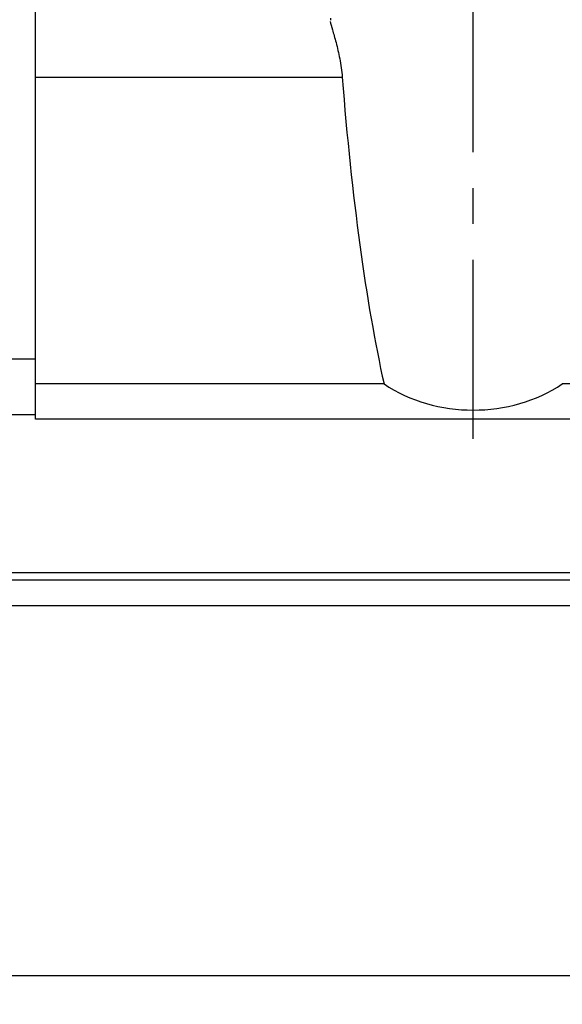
# Model space of a CAD drawing. Header units: millimetres. Extents: x 710 to 1313, y 178 to 430.
# Tile 3 of 37: x 1066 to 1104, y 178 to 247. Entities that reach past the tile are written whole.
import ezdxf

# ---------------------------------------------------------------- set-up
doc = ezdxf.new("R2010")
doc.units = ezdxf.units.MM
doc.header["$LTSCALE"] = 10
doc.linetypes.add('CENTER', pattern=[2, 1.25, -0.25, 0.25, -0.25])
for name, color, linetype in [('2', 7, 'Continuous'), ('CL', 1, 'CENTER'), ('DIM', 4, 'Continuous'), ('OUT', 3, 'Continuous')]:
    doc.layers.add(name, color=color, linetype=linetype)
doc.styles.add('DIM-7', font='SIMPLEX.shx', dxfattribs={"width": 0.7, "bigfont": 'chineset.shx'})
doc.dimstyles.new('CNS', dxfattribs={"dimtxt": 3.5, "dimasz": 2.5, "dimexe": 1, "dimexo": 1.5, "dimgap": 0.09, "dimtad": 0, "dimdsep": 46, "dimtxsty": 'DIM-7', "dimcen": 0.09, "dimclrd": 1, "dimclre": 1, "dimclrt": 4, "dimadec": 0, "dimazin": 0, "dimtfac": 1, "dimtix": 1, "dimtmove": 2, "dimatfit": 3, "dimfxl": 1, "dimtvp": 0.971429, "dimtolj": 1, "dimarcsym": 0})

# ---------------------------------------------------------------- blocks, each defined once
blk = doc.blocks.new('*D68')
at = {"layer": 'DEFPOINTS', "color": 0, "transparency": 16777216}
for p in [(991.919, 199.462), (1111.919, 199.462), (1111.919, 180.029)]:
    blk.add_point(p, dxfattribs=at)
at = {"layer": 'DIM', "color": 7, "lineweight": -2, "transparency": 16777216}
for p, q in [((991.919, 196.462), (991.919, 178.029)), ((1111.919, 196.462), (1111.919, 178.029)), ((996.919, 180.029), (1106.919, 180.029))]:
    blk.add_line(p, q, dxfattribs=at)
at = {"layer": 'DIM', "color": 7, "transparency": 16777216}
for points in [[(996.919, 180.863), (996.919, 179.196), (991.919, 180.029)], [(1106.919, 180.863), (1106.919, 179.196), (1111.919, 180.029)]]:
    blk.add_solid(points, dxfattribs=at)
at = {"layer": 'DIM', "color": 7, "transparency": 16777216, "insert": (1051.919, 185.129), "char_height": 7, "attachment_point": 5, "style": 'DIM-7'}
blk.add_mtext('\\A1;120', dxfattribs=at)

msp = doc.modelspace()

# ---------------------------------------------------------------- linework, layer by layer
at = {"layer": '2', "color": 7, "linetype": 'Continuous'}
for p, q in [((1066.919, 223.075), (1048.919, 223.01)), ((1066.919, 219.174), (1048.919, 219.174)), ((1020.716, 207.653), (1313.175, 207.653)), ((1021.112, 208.183), (1313.175, 208.183)), ((961.919, 205.874), (1313.175, 205.874))]:
    msp.add_line(p, q, dxfattribs=at)
at = {"layer": 'CL', "color": 7}
msp.add_line((1097.469, 217.512), (1097.469, 282.287), dxfattribs=at)
at = {"layer": 'OUT', "color": 7}
for p, q in [((1066.919, 218.874), (1066.919, 275.874)), ((1087.507, 246.874), (1087.498, 246.738)), ((1066.919, 242.743), (1088.327, 242.743)), ((1091.245, 221.337), (1066.919, 221.337)), ((1186.245, 221.337), (1103.694, 221.337)), ((1223.019, 218.874), (1066.919, 218.874))]:
    msp.add_line(p, q, dxfattribs=at)
for centre, major_axis, ratio, start_param, end_param in [((1097.469, 265.722), (0, 56.713), 0.176327, 1.987982, 2.469688), ((1097.469, 227.905), (10, 0), 0.839271, 4.040484, 5.384294)]:
    msp.add_ellipse(centre, major_axis=major_axis, ratio=ratio, start_param=start_param, end_param=end_param, dxfattribs=at)
msp.add_open_spline([(1087.491, 246.636), (1087.52, 246.495), (1087.575, 246.298), (1087.684, 245.924), (1087.724, 245.786), (1087.809, 245.49), (1087.853, 245.332), (1087.942, 244.994), (1087.988, 244.812), (1088.074, 244.437), (1088.115, 244.242), (1088.229, 243.635), (1088.292, 243.196), (1088.327, 242.743)], degree=3, knots=[0, 0, 0, 0, 0.25, 0.25, 0.375, 0.375, 0.5, 0.5, 0.625, 0.625, 0.75, 0.75, 1, 1, 1, 1], dxfattribs=at)

# ---------------------------------------------------------------- dimensions: what is measured, and where the dimension line sits
at = {"layer": 'DIM', "color": 7}
dim = msp.add_linear_dim(base=(1111.919, 180.029), p1=(991.919, 199.462), p2=(1111.919, 199.462), dimstyle='CNS', override={"dimscale": 2, "dimgap": 0.8, "dimtad": 1, "dimclrd": 7, "dimclre": 7, "dimclrt": 7, "dimadec": 2, "dimazin": 2, "dimtmove": 1}, dxfattribs=at)
dim.commit()
dim.dimension.update_dxf_attribs({"geometry": '*D68', "text_midpoint": (1051.919, 185.129)})

doc.saveas('drawing.dxf')
